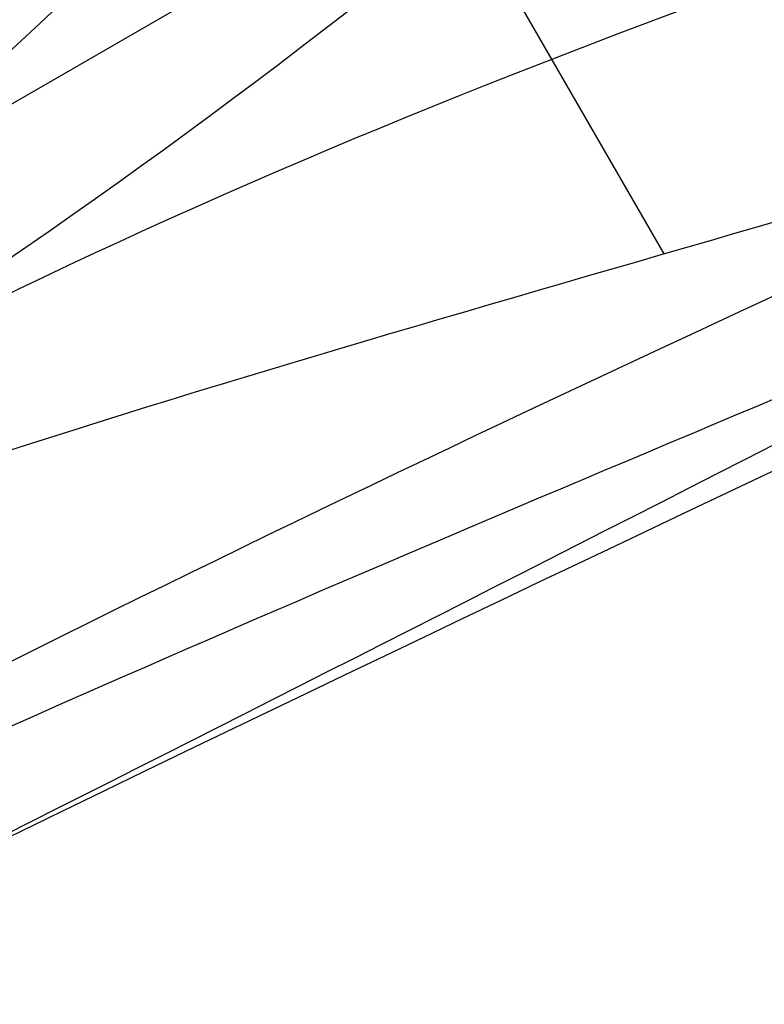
# Model space of a CAD drawing. Header units: millimetres. Extents: x -231 to 231, y -185 to 265.
# Tile 3 of 29: x -206 to -186, y -138 to -112. Entities that reach past the tile are written whole.
import ezdxf

# ---------------------------------------------------------------- set-up
doc = ezdxf.new("R2010")
doc.units = ezdxf.units.MM
doc.layers.add('Layer 01', color=7, linetype='Continuous', true_color=0x000000)

msp = doc.modelspace()

# ---------------------------------------------------------------- linework, layer by layer
at = {"layer": 'Layer 01', "color": 254, "true_color": 0xcad1ee}
for p, q in [((-210.288, -116.898, 231.23), (-158.868, -87.211, 781.5)), ((-188.991, -118.445, 394.994), (-197.072, -104.449, 394.994))]:
    msp.add_line(p, q, dxfattribs=at)
for points in [[(-135.124, -58.063, 781.5), (-161.577, -75.501, 523.137), (-189.078, -96.911, 265.149), (-215.533, -114.357, 6.786)], [(-208.235, -119.934, 6.746), (-181.806, -102.477, 265.021), (-160.35, -76.424, 523.225), (-133.907, -58.992, 781.5)], [(-164.845, -76.858, 781.5), (-188.033, -92.409, 523.324), (-206.23, -116.591, 265.22), (-229.4, -132.174, 7.044)], [(-118.042, -86.471, 781.5), (-146.36, -100.656, 523.225), (-179.651, -106.21, 265.021), (-207.983, -120.369, 6.746)], [(-117.846, -87.989, 781.5), (-146.174, -102.179, 523.137), (-178.467, -115.291, 265.149), (-206.803, -129.478, 6.786)], [(-229.166, -132.579, 7.044), (-204.086, -120.305, 265.22), (-174.046, -116.637, 523.324), (-148.984, -104.331, 781.5)]]:
    msp.add_open_spline(points, degree=3, dxfattribs=at)
for points, knots in [([(-136.649, -58.268, 781.5), (-163.13, -75.723, 522.915), (-198.193, -98.124, 265.542), (-224.668, -115.576, 6.957), (-224.671, -115.577, 6.936), (-224.673, -115.579, 6.916), (-224.675, -115.58, 6.895)], [-781.821923, -781.821923, -781.821923, -781.821923, -0.062312, -0.062312, -0.062312, 0, 0, 0, 0]), ([(-224.957, -115.743, 6.895), (-201.865, -100.251, 264.675), (-187.274, -89.658, 523.513), (-164.122, -74.131, 781.285), (-164.115, -74.127, 781.357), (-164.109, -74.122, 781.428), (-164.103, -74.118, 781.5)], [-778.232194, -778.232194, -778.232194, -778.232194, -0.215963, -0.215963, -0.215963, 0, 0, 0, 0]), ([(-165.042, -75.337, 781.5), (-165.044, -75.339, 781.48), (-165.046, -75.34, 781.461), (-165.047, -75.341, 781.441), (-188.224, -90.885, 523.391), (-207.427, -107.505, 265.048), (-230.585, -123.054, 6.996)], [162.909634, 162.909634, 162.909634, 162.909634, 162.968678, 162.968678, 162.968678, 941.769422, 941.769422, 941.769422, 941.769422]), ([(-212.433, -136.784, 6.895), (-212.431, -136.783, 6.915), (-212.428, -136.782, 6.936), (-212.426, -136.781, 6.957), (-184.074, -122.578, 265.542), (-147.143, -103.413, 522.915), (-118.786, -89.208, 781.5)], [-781.821951, -781.821951, -781.821951, -781.821951, -781.759611, -781.759611, -781.759611, 0, 0, 0, 0]), ([(-147.765, -105.262, 781.5), (-147.767, -105.263, 781.48), (-147.769, -105.264, 781.461), (-147.771, -105.265, 781.441), (-172.821, -117.565, 523.391), (-196.816, -125.885, 265.048), (-221.861, -138.166, 6.996)], [162.909634, 162.909634, 162.909634, 162.909634, 162.968678, 162.968678, 162.968678, 941.769422, 941.769422, 941.769422, 941.769422]), ([(-146.239, -105.058, 781.5), (-146.246, -105.061, 781.428), (-146.253, -105.065, 781.357), (-146.26, -105.068, 781.285), (-171.283, -117.355, 523.513), (-187.752, -124.695, 264.675), (-212.715, -136.947, 6.895)], [-778.232194, -778.232194, -778.232194, -778.232194, -778.016231, -778.016231, -778.016231, 0, 0, 0, 0])]:
    msp.add_open_spline(points, degree=3, knots=knots, dxfattribs=at)

doc.saveas('drawing.dxf')
